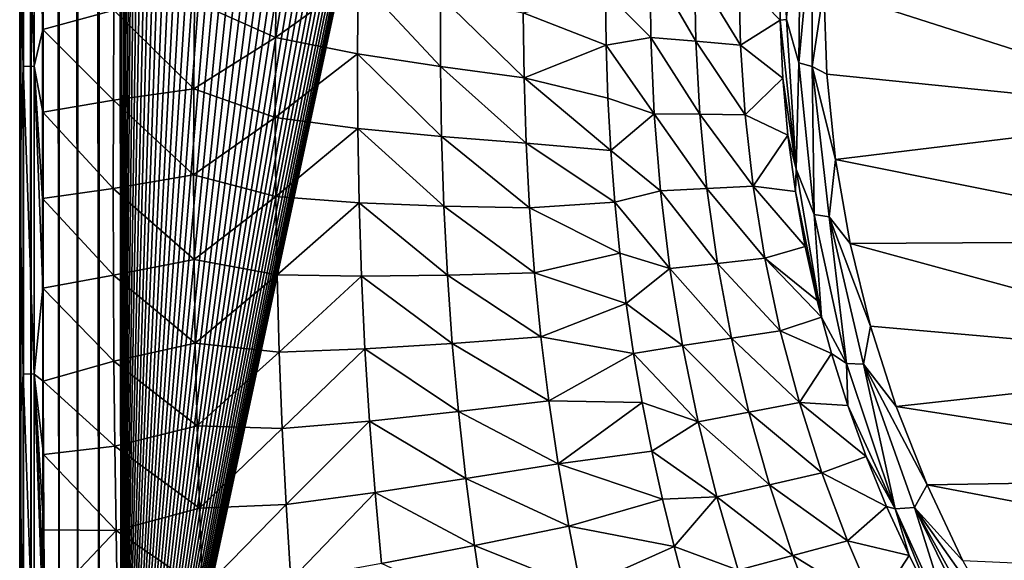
# Model space of a CAD drawing. Header units: metres. Extents: x -23 to 23, y -199 to 23.
# Tile 7 of 112: x -21.22 to -11.42, y -184.59 to -179.21. Entities that reach past the tile are written whole.
import ezdxf

# ---------------------------------------------------------------- set-up
doc = ezdxf.new("R2010")
doc.units = ezdxf.units.M
doc.layers.add('solid_509541_180_SW0001', color=7, linetype='CONTINUOUS')

msp = doc.modelspace()

# ---------------------------------------------------------------- linework, layer by layer
at = {"layer": 'solid_509541_180_SW0001'}
for points in [[(-21.182512, -189, 242.230423), (-21.182512, 0.000142, 242.230423), (-21.209377, -0.00011, 242.00946)], [(-21.107437, -189, 242.439972), (-21.107437, 0.000167, 242.439957), (-21.182512, 0.000142, 242.230423)], [(-21.110292, -189, 242.434082), (-21.107437, -189, 242.439972), (-21.182512, 0.000142, 242.230423)], [(-21.182512, -189, 242.230423), (-21.110292, -189, 242.434082), (-21.182512, 0.000142, 242.230423)], [(-20.987869, -189, 242.627716), (-20.987869, 0.000123, 242.627701), (-21.107437, 0.000167, 242.439957)], [(-21.107437, -189, 242.439972), (-20.987869, -189, 242.627716), (-21.107437, 0.000167, 242.439957)], [(-20.829735, -189, 242.784348), (-20.829735, 0.00002, 242.784348), (-20.987869, 0.000123, 242.627701)], [(-20.987869, -189, 242.627716), (-20.829735, -189, 242.784348), (-20.987869, 0.000123, 242.627701)], [(-20.640867, -189, 242.902145), (-20.640867, -0.000121, 242.902145), (-20.829735, 0.00002, 242.784348)], [(-20.829735, -189, 242.784348), (-20.640867, -189, 242.902145), (-20.829735, 0.00002, 242.784348)], [(-21.184349, -189, 242.222519), (-21.209377, -0.00011, 242.00946), (-21.209377, -94.500061, 242.00946)], [(-21.184349, -189, 242.222519), (-21.182512, -189, 242.230423), (-21.209377, -0.00011, 242.00946)], [(-20.430849, -189, 242.975174), (-20.430624, -0.000278, 242.975235), (-20.640867, -0.000121, 242.902145)], [(-20.640867, -189, 242.902145), (-20.430849, -189, 242.975174), (-20.640867, -0.000121, 242.902145)], [(-20.430849, -189, 242.975174), (-20.209421, -189, 243), (-20.430624, -0.000278, 242.975235)], [(-20.430624, -0.000278, 242.975235), (-20.209421, -189, 243), (-20.209421, -0.000428, 243)], [(-19.85832, -1.201108, 243), (-20.209421, -0.000428, 243), (-20.209421, -189, 243)], [(-19.749578, -2.397916, 243), (-19.85832, -1.201108, 243), (-20.209421, -189, 243)], [(-19.568743, -3.586129, 243), (-19.749578, -2.397916, 243), (-20.209421, -189, 243)], [(-19.316486, -4.761213, 243), (-19.568743, -3.586129, 243), (-20.209421, -189, 243)], [(19.316486, -4.761213, 243), (18.993776, -5.918785, 243), (-20.209421, -189, 243)], [(19.316486, -4.761213, 243), (-20.209421, -189, 243), (20.209421, -189, 243)], [(-18.993776, -5.918785, 243), (-19.316486, -4.761213, 243), (-20.209421, -189, 243)], [(18.993776, -5.918785, 243), (18.601791, -7.054702, 243), (-20.209421, -189, 243)], [(-18.601791, -7.054702, 243), (-18.993776, -5.918785, 243), (-20.209421, -189, 243)], [(18.601791, -7.054702, 243), (18.141941, -8.164902, 243), (-20.209421, -189, 243)], [(-18.141941, -8.164902, 243), (-18.601791, -7.054702, 243), (-20.209421, -189, 243)], [(18.141941, -8.164902, 243), (17.615858, -9.2454, 243), (-20.209421, -189, 243)], [(-17.615858, -9.2454, 243), (-18.141941, -8.164902, 243), (-20.209421, -189, 243)], [(17.615858, -9.2454, 243), (17.025412, -10.292294, 243), (-20.209421, -189, 243)], [(-17.025412, -10.292294, 243), (-17.615858, -9.2454, 243), (-20.209421, -189, 243)], [(17.025412, -10.292294, 243), (16.372877, -11.301532, 243), (-20.209421, -189, 243)], [(-16.372877, -11.301532, 243), (-17.025412, -10.292294, 243), (-20.209421, -189, 243)], [(16.372877, -11.301532, 243), (15.660671, -12.269428, 243), (-20.209421, -189, 243)], [(-15.660671, -12.269428, 243), (-16.372877, -11.301532, 243), (-20.209421, -189, 243)], [(15.660671, -12.269428, 243), (14.891361, -13.19253, 243), (-20.209421, -189, 243)], [(-14.891361, -13.19253, 243), (-15.660671, -12.269428, 243), (-20.209421, -189, 243)], [(14.891361, -13.19253, 243), (14.067702, -14.067531, 243), (-20.209421, -189, 243)], [(-14.067702, -14.067531, 243), (-14.891361, -13.19253, 243), (-20.209421, -189, 243)], [(14.067702, -14.067531, 243), (13.192632, -14.891286, 243), (-20.209421, -189, 243)], [(-13.192632, -14.891286, 243), (-14.067702, -14.067531, 243), (-20.209421, -189, 243)], [(13.192632, -14.891286, 243), (12.269317, -15.660772, 243), (-20.209421, -189, 243)], [(-12.269317, -15.660772, 243), (-13.192632, -14.891286, 243), (-20.209421, -189, 243)], [(12.269317, -15.660772, 243), (11.301332, -16.373013, 243), (-20.209421, -189, 243)], [(-11.301332, -16.373013, 243), (-12.269317, -15.660772, 243), (-20.209421, -189, 243)], [(11.301332, -16.373013, 243), (10.292202, -17.025454, 243), (-20.209421, -189, 243)], [(-10.292202, -17.025454, 243), (-11.301332, -16.373013, 243), (-20.209421, -189, 243)], [(10.292202, -17.025454, 243), (9.245549, -17.61577, 243), (-20.209421, -189, 243)], [(-9.245549, -17.61577, 243), (-10.292202, -17.025454, 243), (-20.209421, -189, 243)], [(9.245549, -17.61577, 243), (8.165118, -18.141846, 243), (-20.209421, -189, 243)], [(-8.165118, -18.141846, 243), (-9.245549, -17.61577, 243), (-20.209421, -189, 243)], [(8.165118, -18.141846, 243), (7.054771, -18.601778, 243), (-20.209421, -189, 243)], [(-7.054771, -18.601778, 243), (-8.165118, -18.141846, 243), (-20.209421, -189, 243)], [(7.054771, -18.601778, 243), (5.918605, -18.993841, 243), (-20.209421, -189, 243)], [(-5.918605, -18.993841, 243), (-7.054771, -18.601778, 243), (-20.209421, -189, 243)], [(5.918605, -18.993841, 243), (4.76099, -19.316536, 243), (-20.209421, -189, 243)], [(-4.76099, -19.316536, 243), (-5.918605, -18.993841, 243), (-20.209421, -189, 243)], [(4.76099, -19.316536, 243), (3.586091, -19.568735, 243), (-20.209421, -189, 243)], [(-3.586091, -19.568735, 243), (-4.76099, -19.316536, 243), (-20.209421, -189, 243)], [(3.586091, -19.568735, 243), (2.39812, -19.749546, 243), (-20.209421, -189, 243)], [(-2.39812, -19.749546, 243), (-3.586091, -19.568735, 243), (-20.209421, -189, 243)], [(2.39812, -19.749546, 243), (1.201424, -19.858311, 243), (-20.209421, -189, 243)], [(-1.201424, -19.858311, 243), (-2.39812, -19.749546, 243), (-20.209421, -189, 243)], [(1.201424, -19.858311, 243), (0, -19.894623, 243), (-20.209421, -189, 243)], [(-1.201424, -19.858311, 243), (-20.209421, -189, 243), (0, -19.894623, 243)], [(-21.221422, -180.807892, 240.736679), (-21.221367, -183.31012, 240.742569), (-21.209377, -94.500061, 242.00946)], [(-21.221369, -178.468857, 240.742416), (-21.221422, -180.807892, 240.736679), (-21.209377, -94.500061, 242.00946)], [(-21.221367, -183.31012, 240.742569), (-21.22117, -185.989609, 240.763351), (-21.209377, -94.500061, 242.00946)], [(-21.22117, -185.989609, 240.763351), (-21.220812, -188.855255, 240.801132), (-21.209377, -94.500061, 242.00946)], [(-21.220812, -188.855255, 240.801132), (-21.220798, -188.927063, 240.802658), (-21.209377, -94.500061, 242.00946)], [(-21.220798, -188.927063, 240.802658), (-21.220776, -189, 240.805008), (-21.209377, -94.500061, 242.00946)], [(-21.220776, -189, 240.805008), (-21.209377, -189, 242.00946), (-21.209377, -94.500061, 242.00946)], [(-21.184349, -189, 242.222519), (-21.209377, -94.500061, 242.00946), (-21.209377, -189, 242.00946)], [(-21.186504, -176.617325, 240.415161), (-21.186621, -179.678162, 240.402802), (-21.221369, -178.468857, 240.742416)], [(-21.077538, -179.677429, 240.083115), (-21.186621, -179.678162, 240.402802), (-21.186504, -176.617325, 240.415161)], [(-21.077421, -176.615662, 240.095459), (-21.077538, -179.677429, 240.083115), (-21.186504, -176.617325, 240.415161)], [(-21.077421, -176.615662, 240.095459), (-20.990841, -179.312775, 239.926025), (-21.077538, -179.677429, 240.083115)], [(-21.077421, -176.615662, 240.095459), (-20.988409, -178.53125, 239.924805), (-20.990841, -179.312775, 239.926025)], [(-13.447526, -178.127853, 228.381531), (-13.462741, -179.642776, 228.792084), (-13.585243, -179.21051, 228.763)], [(-13.326303, -178.174133, 228.340683), (-13.462741, -179.642776, 228.792084), (-13.447526, -178.127853, 228.381531)], [(-13.326303, -178.174133, 228.340683), (-13.330311, -179.678696, 228.745026), (-13.462741, -179.642776, 228.792084)], [(-13.326303, -178.174133, 228.340683), (-13.214658, -178.901901, 228.517563), (-13.330311, -179.678696, 228.745026)], [(-21.186621, -179.678162, 240.402802), (-21.221422, -180.807892, 240.736679), (-21.221369, -178.468857, 240.742416)], [(-20.283012, -179.120209, 238.814484), (-20.990841, -179.312775, 239.926025), (-20.988409, -178.53125, 239.924805)], [(-18.665638, -178.584305, 236.345169), (-18.674868, -179.390762, 236.353119), (-19.481802, -179.033859, 237.579269)], [(-17.851358, -178.801422, 235.11972), (-18.674868, -179.390762, 236.353119), (-18.665638, -178.584305, 236.345169)], [(-14.943762, -178.644318, 230.745789), (-14.93667, -179.3918, 230.835709), (-15.387905, -178.936829, 231.450287)], [(-14.489428, -179.428207, 230.180801), (-14.93667, -179.3918, 230.835709), (-14.943762, -178.644318, 230.745789)], [(-14.501253, -178.717209, 230.071411), (-14.489428, -179.428207, 230.180801), (-14.943762, -178.644318, 230.745789)], [(-14.501253, -178.717209, 230.071411), (-14.059964, -178.79335, 229.391983), (-14.044073, -179.466751, 229.52446)], [(-14.501253, -178.717209, 230.071411), (-14.044073, -179.466751, 229.52446), (-14.489428, -179.428207, 230.180801)], [(-13.650243, -178.64209, 228.698669), (-13.649034, -179.216751, 228.846634), (-14.059964, -178.79335, 229.391983)], [(-13.585243, -179.21051, 228.763), (-13.649034, -179.216751, 228.846634), (-13.650243, -178.64209, 228.698669)], [(-17.851358, -178.801422, 235.11972), (-17.856968, -179.552917, 235.135254), (-18.674868, -179.390762, 236.353119)], [(-17.031132, -179.680389, 233.926651), (-17.856968, -179.552917, 235.135254), (-17.851358, -178.801422, 235.11972)], [(-17.031214, -178.981049, 233.900375), (-17.031132, -179.680389, 233.926651), (-17.851358, -178.801422, 235.11972)], [(-13.649034, -179.216751, 228.846634), (-14.044073, -179.466751, 229.52446), (-14.059964, -178.79335, 229.391983)], [(-13.330311, -179.678696, 228.745026), (-13.214658, -178.901901, 228.517563), (-13.184617, -179.756165, 228.746475)], [(-9.422877, -178.852921, 228.50444), (-9.326947, -180.1483, 228.851547), (-13.214658, -178.901901, 228.517563)], [(-9.326947, -180.1483, 228.851547), (-13.184617, -179.756165, 228.746475), (-13.214658, -178.901901, 228.517563)], [(-16.19932, -179.793259, 232.727264), (-17.031132, -179.680389, 233.926651), (-17.031214, -178.981049, 233.900375)], [(-16.206837, -179.145401, 232.686752), (-16.19932, -179.793259, 232.727264), (-17.031214, -178.981049, 233.900375)], [(-15.387905, -178.936829, 231.450287), (-15.381503, -179.466034, 231.500824), (-16.206837, -179.145401, 232.686752)], [(-14.93667, -179.3918, 230.835709), (-15.381503, -179.466034, 231.500824), (-15.387905, -178.936829, 231.450287)], [(-20.283012, -179.120209, 238.814484), (-20.287678, -180.013855, 238.81575), (-20.990841, -179.312775, 239.926025)], [(-19.488222, -179.902298, 237.583313), (-20.287678, -180.013855, 238.81575), (-20.283012, -179.120209, 238.814484)], [(-19.481802, -179.033859, 237.579269), (-19.488222, -179.902298, 237.583313), (-20.283012, -179.120209, 238.814484)], [(-18.674868, -179.390762, 236.353119), (-19.488222, -179.902298, 237.583313), (-19.481802, -179.033859, 237.579269)], [(-15.381503, -179.466034, 231.500824), (-16.19932, -179.793259, 232.727264), (-16.206837, -179.145401, 232.686752)], [(-13.649034, -179.216751, 228.846634), (-13.62269, -179.794113, 228.994278), (-14.044073, -179.466751, 229.52446)], [(-13.585243, -179.21051, 228.763), (-13.490779, -180.700546, 229.177139), (-13.649034, -179.216751, 228.846634)], [(-13.490779, -180.700546, 229.177139), (-13.62269, -179.794113, 228.994278), (-13.649034, -179.216751, 228.846634)], [(-13.462741, -179.642776, 228.792084), (-13.490779, -180.700546, 229.177139), (-13.585243, -179.21051, 228.763)], [(-21.077538, -179.677429, 240.083115), (-20.990841, -179.312775, 239.926025), (-20.992281, -180.135101, 239.926468)], [(-20.287678, -180.013855, 238.81575), (-20.992281, -180.135101, 239.926468), (-20.990841, -179.312775, 239.926025)], [(-18.674868, -179.390762, 236.353119), (-18.677317, -180.1875, 236.36264), (-19.488222, -179.902298, 237.583313)], [(-17.856968, -179.552917, 235.135254), (-18.677317, -180.1875, 236.36264), (-18.674868, -179.390762, 236.353119)], [(-14.93667, -179.3918, 230.835709), (-14.903801, -180.150894, 230.930191), (-15.381503, -179.466034, 231.500824)], [(-14.449643, -180.154678, 230.295197), (-14.903801, -180.150894, 230.930191), (-14.93667, -179.3918, 230.835709)], [(-14.489428, -179.428207, 230.180801), (-14.449643, -180.154678, 230.295197), (-14.93667, -179.3918, 230.835709)], [(-15.381503, -179.466034, 231.500824), (-15.364381, -179.993011, 231.552841), (-16.19932, -179.793259, 232.727264)], [(-14.903801, -180.150894, 230.930191), (-15.364381, -179.993011, 231.552841), (-15.381503, -179.466034, 231.500824)], [(-14.489428, -179.428207, 230.180801), (-14.044073, -179.466751, 229.52446), (-13.997908, -180.159653, 229.662491)], [(-14.489428, -179.428207, 230.180801), (-13.997908, -180.159653, 229.662491), (-14.449643, -180.154678, 230.295197)], [(-13.62269, -179.794113, 228.994278), (-13.997908, -180.159653, 229.662491), (-14.044073, -179.466751, 229.52446)], [(-17.856968, -179.552917, 235.135254), (-17.853792, -180.297943, 235.152771), (-18.677317, -180.1875, 236.36264)], [(-17.020283, -180.37645, 233.955246), (-17.853792, -180.297943, 235.152771), (-17.856968, -179.552917, 235.135254)], [(-17.031132, -179.680389, 233.926651), (-17.020283, -180.37645, 233.955246), (-17.856968, -179.552917, 235.135254)], [(-21.186621, -179.678162, 240.402802), (-21.186607, -182.739243, 240.404236), (-21.221422, -180.807892, 240.736679)], [(-21.077538, -179.677429, 240.083115), (-21.077524, -182.740387, 240.084534), (-21.186621, -179.678162, 240.402802)], [(-21.077524, -182.740387, 240.084534), (-21.186607, -182.739243, 240.404236), (-21.186621, -179.678162, 240.402802)], [(-21.077538, -179.677429, 240.083115), (-20.992281, -180.135101, 239.926468), (-20.9928, -180.993759, 239.926575)], [(-21.077538, -179.677429, 240.083115), (-20.9928, -180.993759, 239.926575), (-20.991869, -181.88562, 239.925842)], [(-21.077538, -179.677429, 240.083115), (-20.991869, -181.88562, 239.925842), (-21.077524, -182.740387, 240.084534)], [(-16.179043, -180.441147, 232.770386), (-17.020283, -180.37645, 233.955246), (-17.031132, -179.680389, 233.926651)], [(-16.19932, -179.793259, 232.727264), (-16.179043, -180.441147, 232.770386), (-17.031132, -179.680389, 233.926651)], [(-13.462741, -179.642776, 228.792084), (-13.309328, -181.151154, 229.204117), (-13.490779, -180.700546, 229.177139)], [(-13.330311, -179.678696, 228.745026), (-13.309328, -181.151154, 229.204117), (-13.462741, -179.642776, 228.792084)], [(-13.330311, -179.678696, 228.745026), (-13.184617, -179.756165, 228.746475), (-13.096714, -180.604156, 228.973694)], [(-13.330311, -179.678696, 228.745026), (-13.096714, -180.604156, 228.973694), (-13.161307, -181.174652, 229.147873)], [(-13.330311, -179.678696, 228.745026), (-13.161307, -181.174652, 229.147873), (-13.309328, -181.151154, 229.204117)], [(-15.336147, -180.514389, 231.606262), (-16.179043, -180.441147, 232.770386), (-16.19932, -179.793259, 232.727264)], [(-15.364381, -179.993011, 231.552841), (-15.336147, -180.514389, 231.606262), (-16.19932, -179.793259, 232.727264)], [(-13.62269, -179.794113, 228.994278), (-13.571964, -180.362381, 229.138672), (-13.997908, -180.159653, 229.662491)], [(-13.490779, -180.700546, 229.177139), (-13.571964, -180.362381, 229.138672), (-13.62269, -179.794113, 228.994278)], [(-9.326947, -180.1483, 228.851547), (-13.096714, -180.604156, 228.973694), (-13.184617, -179.756165, 228.746475)], [(-19.488222, -179.902298, 237.583313), (-19.489208, -180.757492, 237.588791), (-20.287678, -180.013855, 238.81575)], [(-18.677317, -180.1875, 236.36264), (-19.489208, -180.757492, 237.588791), (-19.488222, -179.902298, 237.583313)], [(-14.903801, -180.150894, 230.930191), (-15.336147, -180.514389, 231.606262), (-15.364381, -179.993011, 231.552841)], [(-20.287678, -180.013855, 238.81575), (-20.289379, -180.892334, 238.817825), (-20.992281, -180.135101, 239.926468)], [(-19.489208, -180.757492, 237.588791), (-20.289379, -180.892334, 238.817825), (-20.287678, -180.013855, 238.81575)], [(-20.289379, -180.892334, 238.817825), (-20.9928, -180.993759, 239.926575), (-20.992281, -180.135101, 239.926468)], [(-18.677317, -180.1875, 236.36264), (-18.672192, -180.974487, 236.3741), (-19.489208, -180.757492, 237.588791)], [(-17.853792, -180.297943, 235.152771), (-18.672192, -180.974487, 236.3741), (-18.677317, -180.1875, 236.36264)], [(-14.903801, -180.150894, 230.930191), (-14.842012, -180.918442, 231.029999), (-15.336147, -180.514389, 231.606262)], [(-14.378655, -180.893494, 230.41507), (-14.842012, -180.918442, 231.029999), (-14.903801, -180.150894, 230.930191)], [(-14.449643, -180.154678, 230.295197), (-14.378655, -180.893494, 230.41507), (-14.903801, -180.150894, 230.930191)], [(-14.449643, -180.154678, 230.295197), (-13.997908, -180.159653, 229.662491), (-13.918111, -180.86908, 229.806183)], [(-14.449643, -180.154678, 230.295197), (-13.918111, -180.86908, 229.806183), (-14.378655, -180.893494, 230.41507)], [(-13.571964, -180.362381, 229.138672), (-13.918111, -180.86908, 229.806183), (-13.997908, -180.159653, 229.662491)], [(-9.326947, -180.1483, 228.851547), (-9.041193, -181.41713, 229.191528), (-13.096714, -180.604156, 228.973694)], [(-17.853792, -180.297943, 235.152771), (-17.840918, -181.035995, 235.172653), (-18.672192, -180.974487, 236.3741)], [(-16.997643, -181.068359, 233.986542), (-17.840918, -181.035995, 235.172653), (-17.853792, -180.297943, 235.152771)], [(-17.020283, -180.37645, 233.955246), (-16.997643, -181.068359, 233.986542), (-17.853792, -180.297943, 235.152771)], [(-16.144899, -181.087784, 232.816406), (-16.997643, -181.068359, 233.986542), (-17.020283, -180.37645, 233.955246)], [(-16.179043, -180.441147, 232.770386), (-16.144899, -181.087784, 232.816406), (-17.020283, -180.37645, 233.955246)], [(-13.571964, -180.362381, 229.138672), (-13.497375, -180.923096, 229.280365), (-13.918111, -180.86908, 229.806183)], [(-13.490779, -180.700546, 229.177139), (-13.497375, -180.923096, 229.280365), (-13.571964, -180.362381, 229.138672)], [(-15.296661, -181.028198, 231.661011), (-16.144899, -181.087784, 232.816406), (-16.179043, -180.441147, 232.770386)], [(-15.336147, -180.514389, 231.606262), (-15.296661, -181.028198, 231.661011), (-16.179043, -180.441147, 232.770386)], [(-14.842012, -180.918442, 231.029999), (-15.296661, -181.028198, 231.661011), (-15.336147, -180.514389, 231.606262)], [(-13.161307, -181.174652, 229.147873), (-13.096714, -180.604156, 228.973694), (-12.951935, -181.441116, 229.197952)], [(-9.041193, -181.41713, 229.191528), (-12.951935, -181.441116, 229.197952), (-13.096714, -180.604156, 228.973694)], [(-19.489208, -180.757492, 237.588791), (-19.484222, -181.600479, 237.595886), (-20.289379, -180.892334, 238.817825)], [(-18.672192, -180.974487, 236.3741), (-19.484222, -181.600479, 237.595886), (-19.489208, -180.757492, 237.588791)], [(-13.490779, -180.700546, 229.177139), (-13.238444, -182.176117, 229.594559), (-13.497375, -180.923096, 229.280365)], [(-13.309328, -181.151154, 229.204117), (-13.238444, -182.176117, 229.594559), (-13.490779, -180.700546, 229.177139)], [(-21.186607, -182.739243, 240.404236), (-21.221367, -183.31012, 240.742569), (-21.221422, -180.807892, 240.736679)], [(-14.378655, -180.893494, 230.41507), (-13.918111, -180.86908, 229.806183), (-13.801956, -181.588776, 229.954483)], [(-13.400239, -181.470886, 229.418091), (-13.801956, -181.588776, 229.954483), (-13.918111, -180.86908, 229.806183)], [(-13.497375, -180.923096, 229.280365), (-13.400239, -181.470886, 229.418091), (-13.918111, -180.86908, 229.806183)], [(-20.289379, -180.892334, 238.817825), (-20.287834, -181.757385, 238.820816), (-20.9928, -180.993759, 239.926575)], [(-19.484222, -181.600479, 237.595886), (-20.287834, -181.757385, 238.820816), (-20.289379, -180.892334, 238.817825)], [(-18.672192, -180.974487, 236.3741), (-18.658886, -181.752167, 236.387711), (-19.484222, -181.600479, 237.595886)], [(-17.840918, -181.035995, 235.172653), (-18.658886, -181.752167, 236.387711), (-18.672192, -180.974487, 236.3741)], [(-14.842012, -180.918442, 231.029999), (-14.748867, -181.689423, 231.134918), (-15.296661, -181.028198, 231.661011)], [(-14.378655, -180.893494, 230.41507), (-14.273894, -181.638962, 230.539856), (-14.842012, -180.918442, 231.029999)], [(-14.273894, -181.638962, 230.539856), (-14.748867, -181.689423, 231.134918), (-14.842012, -180.918442, 231.029999)], [(-14.378655, -180.893494, 230.41507), (-13.801956, -181.588776, 229.954483), (-14.273894, -181.638962, 230.539856)], [(-13.497375, -180.923096, 229.280365), (-13.238444, -182.176117, 229.594559), (-13.400239, -181.470886, 229.418091)], [(-20.287834, -181.757385, 238.820816), (-20.991869, -181.88562, 239.925842), (-20.9928, -180.993759, 239.926575)], [(-17.840918, -181.035995, 235.172653), (-17.817642, -181.766953, 235.195099), (-18.658886, -181.752167, 236.387711)], [(-16.962444, -181.755341, 234.02066), (-17.817642, -181.766953, 235.195099), (-17.840918, -181.035995, 235.172653)], [(-16.997643, -181.068359, 233.986542), (-16.962444, -181.755341, 234.02066), (-17.840918, -181.035995, 235.172653)], [(-16.096073, -181.731766, 232.865387), (-16.962444, -181.755341, 234.02066), (-16.997643, -181.068359, 233.986542)], [(-16.144899, -181.087784, 232.816406), (-16.096073, -181.731766, 232.865387), (-16.997643, -181.068359, 233.986542)], [(-15.296661, -181.028198, 231.661011), (-15.245681, -181.535904, 231.717194), (-16.144899, -181.087784, 232.816406)], [(-14.748867, -181.689423, 231.134918), (-15.245681, -181.535904, 231.717194), (-15.296661, -181.028198, 231.661011)], [(-15.245681, -181.535904, 231.717194), (-16.096073, -181.731766, 232.865387), (-16.144899, -181.087784, 232.816406)], [(-13.309328, -181.151154, 229.204117), (-12.987956, -182.636734, 229.613632), (-13.238444, -182.176117, 229.594559)], [(-13.161307, -181.174652, 229.147873), (-12.987956, -182.636734, 229.613632), (-13.309328, -181.151154, 229.204117)], [(-13.161307, -181.174652, 229.147873), (-12.951935, -181.441116, 229.197952), (-12.750803, -182.262711, 229.418106)], [(-13.161307, -181.174652, 229.147873), (-12.750803, -182.262711, 229.418106), (-12.819939, -182.643692, 229.544434)], [(-13.161307, -181.174652, 229.147873), (-12.819939, -182.643692, 229.544434), (-12.987956, -182.636734, 229.613632)], [(-13.400239, -181.470886, 229.418091), (-13.280446, -182.00972, 229.553009), (-13.801956, -181.588776, 229.954483)], [(-13.400239, -181.470886, 229.418091), (-13.238444, -182.176117, 229.594559), (-13.280446, -182.00972, 229.553009)], [(-9.041193, -181.41713, 229.191528), (-8.571366, -182.633911, 229.517563), (-12.951935, -181.441116, 229.197952)], [(-8.571366, -182.633911, 229.517563), (-12.750803, -182.262711, 229.418106), (-12.951935, -181.441116, 229.197952)], [(-15.245681, -181.535904, 231.717194), (-15.182932, -182.039154, 231.774933), (-16.096073, -181.731766, 232.865387)], [(-14.748867, -181.689423, 231.134918), (-15.182932, -182.039154, 231.774933), (-15.245681, -181.535904, 231.717194)], [(-19.484222, -181.600479, 237.595886), (-19.472902, -182.432938, 237.604736), (-20.287834, -181.757385, 238.820816)], [(-18.658886, -181.752167, 236.387711), (-19.472902, -182.432938, 237.604736), (-19.484222, -181.600479, 237.595886)], [(-14.273894, -181.638962, 230.539856), (-14.134174, -182.383926, 230.668228), (-14.748867, -181.689423, 231.134918)], [(-14.273894, -181.638962, 230.539856), (-13.801956, -181.588776, 229.954483), (-13.648153, -182.310379, 230.105591)], [(-14.273894, -181.638962, 230.539856), (-13.648153, -182.310379, 230.105591), (-14.134174, -182.383926, 230.668228)], [(-13.238444, -182.176117, 229.594559), (-13.648153, -182.310379, 230.105591), (-13.801956, -181.588776, 229.954483)], [(-13.280446, -182.00972, 229.553009), (-13.238444, -182.176117, 229.594559), (-13.801956, -181.588776, 229.954483)], [(-20.287834, -181.757385, 238.820816), (-20.282854, -182.61145, 238.824783), (-20.991869, -181.88562, 239.925842)], [(-19.472902, -182.432938, 237.604736), (-20.282854, -182.61145, 238.824783), (-20.287834, -181.757385, 238.820816)], [(-18.658886, -181.752167, 236.387711), (-18.637018, -182.5215, 236.403564), (-19.472902, -182.432938, 237.604736)], [(-17.817642, -181.766953, 235.195099), (-18.637018, -182.5215, 236.403564), (-18.658886, -181.752167, 236.387711)], [(-17.817642, -181.766953, 235.195099), (-17.78356, -182.490982, 235.220169), (-18.637018, -182.5215, 236.403564)], [(-16.962444, -181.755341, 234.02066), (-16.914267, -182.436813, 234.057571), (-17.817642, -181.766953, 235.195099)], [(-16.914267, -182.436813, 234.057571), (-17.78356, -182.490982, 235.220169), (-17.817642, -181.766953, 235.195099)], [(-16.096073, -181.731766, 232.865387), (-16.032141, -182.371735, 232.91716), (-16.962444, -181.755341, 234.02066)], [(-16.032141, -182.371735, 232.91716), (-16.914267, -182.436813, 234.057571), (-16.962444, -181.755341, 234.02066)], [(-15.182932, -182.039154, 231.774933), (-16.032141, -182.371735, 232.91716), (-16.096073, -181.731766, 232.865387)], [(-14.748867, -181.689423, 231.134918), (-14.623255, -182.457794, 231.243988), (-15.182932, -182.039154, 231.774933)], [(-14.134174, -182.383926, 230.668228), (-14.623255, -182.457794, 231.243988), (-14.748867, -181.689423, 231.134918)], [(-21.077524, -182.740387, 240.084534), (-20.991869, -181.88562, 239.925842), (-20.988871, -182.812042, 239.923676)], [(-20.282854, -182.61145, 238.824783), (-20.988871, -182.812042, 239.923676), (-20.991869, -181.88562, 239.925842)], [(-15.182932, -182.039154, 231.774933), (-15.108809, -182.535446, 231.833817), (-16.032141, -182.371735, 232.91716)], [(-14.623255, -182.457794, 231.243988), (-15.108809, -182.535446, 231.833817), (-15.182932, -182.039154, 231.774933)], [(-13.238444, -182.176117, 229.594559), (-13.139296, -182.536148, 229.684311), (-13.648153, -182.310379, 230.105591)], [(-12.987956, -182.636734, 229.613632), (-13.139296, -182.536148, 229.684311), (-13.238444, -182.176117, 229.594559)], [(-14.134174, -182.383926, 230.668228), (-13.648153, -182.310379, 230.105591), (-13.457613, -183.024826, 230.257324)], [(-13.139296, -182.536148, 229.684311), (-13.457613, -183.024826, 230.257324), (-13.648153, -182.310379, 230.105591)], [(-12.819939, -182.643692, 229.544434), (-12.750803, -182.262711, 229.418106), (-12.494977, -183.065201, 229.633118)], [(-8.571366, -182.633911, 229.517563), (-12.494977, -183.065201, 229.633118), (-12.750803, -182.262711, 229.418106)], [(-19.472902, -182.432938, 237.604736), (-19.455107, -183.257095, 237.615372), (-20.282854, -182.61145, 238.824783)], [(-18.637018, -182.5215, 236.403564), (-19.455107, -183.257095, 237.615372), (-19.472902, -182.432938, 237.604736)], [(-16.914267, -182.436813, 234.057571), (-16.853121, -183.112381, 234.097168), (-17.78356, -182.490982, 235.220169)], [(-16.032141, -182.371735, 232.91716), (-15.953186, -183.006424, 232.971481), (-16.914267, -182.436813, 234.057571)], [(-15.953186, -183.006424, 232.971481), (-16.853121, -183.112381, 234.097168), (-16.914267, -182.436813, 234.057571)], [(-15.108809, -182.535446, 231.833817), (-15.953186, -183.006424, 232.971481), (-16.032141, -182.371735, 232.91716)], [(-14.134174, -182.383926, 230.668228), (-13.96035, -183.120804, 230.798492), (-14.623255, -182.457794, 231.243988)], [(-14.134174, -182.383926, 230.668228), (-13.457613, -183.024826, 230.257324), (-13.96035, -183.120804, 230.798492)], [(-18.637018, -182.5215, 236.403564), (-18.606503, -183.283752, 236.421646), (-19.455107, -183.257095, 237.615372)], [(-17.78356, -182.490982, 235.220169), (-18.606503, -183.283752, 236.421646), (-18.637018, -182.5215, 236.403564)], [(-17.78356, -182.490982, 235.220169), (-17.738626, -183.208542, 235.247772), (-18.606503, -183.283752, 236.421646)], [(-16.853121, -183.112381, 234.097168), (-17.738626, -183.208542, 235.247772), (-17.78356, -182.490982, 235.220169)], [(-15.108809, -182.535446, 231.833817), (-15.023669, -183.024857, 231.893646), (-15.953186, -183.006424, 232.971481)], [(-14.623255, -182.457794, 231.243988), (-14.465946, -183.217377, 231.355896), (-15.108809, -182.535446, 231.833817)], [(-14.465946, -183.217377, 231.355896), (-15.023669, -183.024857, 231.893646), (-15.108809, -182.535446, 231.833817)], [(-13.96035, -183.120804, 230.798492), (-14.465946, -183.217377, 231.355896), (-14.623255, -182.457794, 231.243988)], [(-13.139296, -182.536148, 229.684311), (-12.976498, -183.053925, 229.81308), (-13.457613, -183.024826, 230.257324)], [(-12.987956, -182.636734, 229.613632), (-12.976498, -183.053925, 229.81308), (-13.139296, -182.536148, 229.684311)], [(-20.282854, -182.61145, 238.824783), (-20.274366, -183.457535, 238.829742), (-20.988871, -182.812042, 239.923676)], [(-19.455107, -183.257095, 237.615372), (-20.274366, -183.457535, 238.829742), (-20.282854, -182.61145, 238.824783)], [(-12.987956, -182.636734, 229.613632), (-12.504032, -184.083038, 230.017319), (-12.976498, -183.053925, 229.81308)], [(-12.819939, -182.643692, 229.544434), (-12.504032, -184.083038, 230.017319), (-12.987956, -182.636734, 229.613632)], [(-12.819939, -182.643692, 229.544434), (-12.494977, -183.065201, 229.633118), (-12.186817, -183.844894, 229.842041)], [(-12.819939, -182.643692, 229.544434), (-12.186817, -183.844894, 229.842041), (-12.310643, -184.068054, 229.930222)], [(-12.819939, -182.643692, 229.544434), (-12.310643, -184.068054, 229.930222), (-12.504032, -184.083038, 230.017319)], [(-8.571366, -182.633911, 229.517563), (-7.926976, -183.773788, 229.822983), (-12.494977, -183.065201, 229.633118)], [(-21.186607, -182.739243, 240.404236), (-21.186405, -185.800156, 240.425613), (-21.221367, -183.31012, 240.742569)], [(-21.077322, -185.803406, 240.105927), (-21.186405, -185.800156, 240.425613), (-21.186607, -182.739243, 240.404236)], [(-21.077524, -182.740387, 240.084534), (-21.077322, -185.803406, 240.105927), (-21.186607, -182.739243, 240.404236)], [(-21.077524, -182.740387, 240.084534), (-20.988871, -182.812042, 239.923676), (-20.985134, -183.541901, 239.921204)], [(-21.077524, -182.740387, 240.084534), (-20.985134, -183.541901, 239.921204), (-20.980093, -184.292831, 239.918121)], [(-21.077524, -182.740387, 240.084534), (-20.980093, -184.292831, 239.918121), (-20.973742, -185.051071, 239.914459)], [(-21.077524, -182.740387, 240.084534), (-20.973742, -185.051071, 239.914459), (-20.966125, -185.803589, 239.910233)], [(-21.077524, -182.740387, 240.084534), (-20.966125, -185.803589, 239.910233), (-21.077322, -185.803406, 240.105927)], [(-20.274366, -183.457535, 238.829742), (-20.985134, -183.541901, 239.921204), (-20.988871, -182.812042, 239.923676)], [(-15.953186, -183.006424, 232.971481), (-15.859797, -183.634827, 233.028), (-16.853121, -183.112381, 234.097168)], [(-15.023669, -183.024857, 231.893646), (-15.859797, -183.634827, 233.028), (-15.953186, -183.006424, 232.971481)], [(-15.023669, -183.024857, 231.893646), (-14.927689, -183.509064, 231.954483), (-15.859797, -183.634827, 233.028)], [(-14.465946, -183.217377, 231.355896), (-14.927689, -183.509064, 231.954483), (-15.023669, -183.024857, 231.893646)], [(-13.96035, -183.120804, 230.798492), (-13.457613, -183.024826, 230.257324), (-13.233415, -183.723846, 230.407532)], [(-12.793622, -183.560043, 229.938629), (-13.233415, -183.723846, 230.407532), (-13.457613, -183.024826, 230.257324)], [(-12.976498, -183.053925, 229.81308), (-12.793622, -183.560043, 229.938629), (-13.457613, -183.024826, 230.257324)], [(-16.853121, -183.112381, 234.097168), (-16.779449, -183.781891, 234.139206), (-17.738626, -183.208542, 235.247772)], [(-15.859797, -183.634827, 233.028), (-16.779449, -183.781891, 234.139206), (-16.853121, -183.112381, 234.097168)], [(-13.96035, -183.120804, 230.798492), (-13.75519, -183.842926, 230.928955), (-14.465946, -183.217377, 231.355896)], [(-13.96035, -183.120804, 230.798492), (-13.233415, -183.723846, 230.407532), (-13.75519, -183.842926, 230.928955)], [(-12.504032, -184.083038, 230.017319), (-12.793622, -183.560043, 229.938629), (-12.976498, -183.053925, 229.81308)], [(-7.926976, -183.773788, 229.822983), (-12.186817, -183.844894, 229.842041), (-12.494977, -183.065201, 229.633118)], [(-17.738626, -183.208542, 235.247772), (-18.567528, -184.040527, 236.441925), (-18.606503, -183.283752, 236.421646)], [(-17.738626, -183.208542, 235.247772), (-17.683149, -183.920334, 235.277832), (-18.567528, -184.040527, 236.441925)], [(-16.779449, -183.781891, 234.139206), (-17.683149, -183.920334, 235.277832), (-17.738626, -183.208542, 235.247772)], [(-14.465946, -183.217377, 231.355896), (-14.279411, -183.962936, 231.469284), (-14.927689, -183.509064, 231.954483)], [(-13.75519, -183.842926, 230.928955), (-14.279411, -183.962936, 231.469284), (-14.465946, -183.217377, 231.355896)], [(-21.186405, -185.800156, 240.425613), (-21.22117, -185.989609, 240.763351), (-21.221367, -183.31012, 240.742569)], [(-19.455107, -183.257095, 237.615372), (-19.430916, -184.075562, 237.627777), (-20.274366, -183.457535, 238.829742)], [(-18.606503, -183.283752, 236.421646), (-19.430916, -184.075562, 237.627777), (-19.455107, -183.257095, 237.615372)], [(-18.606503, -183.283752, 236.421646), (-18.567528, -184.040527, 236.441925), (-19.430916, -184.075562, 237.627777)], [(-20.274366, -183.457535, 238.829742), (-20.262413, -184.29895, 238.835724), (-20.985134, -183.541901, 239.921204)], [(-19.430916, -184.075562, 237.627777), (-20.262413, -184.29895, 238.835724), (-20.274366, -183.457535, 238.829742)], [(-14.927689, -183.509064, 231.954483), (-14.821714, -183.986511, 232.015976), (-15.859797, -183.634827, 233.028)], [(-14.279411, -183.962936, 231.469284), (-14.821714, -183.986511, 232.015976), (-14.927689, -183.509064, 231.954483)], [(-20.262413, -184.29895, 238.835724), (-20.980093, -184.292831, 239.918121), (-20.985134, -183.541901, 239.921204)], [(-12.793622, -183.560043, 229.938629), (-12.589857, -184.058258, 230.062042), (-13.233415, -183.723846, 230.407532)], [(-12.504032, -184.083038, 230.017319), (-12.589857, -184.058258, 230.062042), (-12.793622, -183.560043, 229.938629)], [(-15.859797, -183.634827, 233.028), (-15.752851, -184.256332, 233.086411), (-16.779449, -183.781891, 234.139206)], [(-14.821714, -183.986511, 232.015976), (-15.752851, -184.256332, 233.086411), (-15.859797, -183.634827, 233.028)], [(-13.75519, -183.842926, 230.928955), (-13.233415, -183.723846, 230.407532), (-12.979188, -184.402023, 230.554779)], [(-12.589857, -184.058258, 230.062042), (-12.979188, -184.402023, 230.554779), (-13.233415, -183.723846, 230.407532)], [(-16.779449, -183.781891, 234.139206), (-16.693933, -184.445618, 234.183517), (-17.683149, -183.920334, 235.277832)], [(-15.752851, -184.256332, 233.086411), (-16.693933, -184.445618, 234.183517), (-16.779449, -183.781891, 234.139206)], [(-7.926976, -183.773788, 229.822983), (-7.121356, -184.813293, 230.101517), (-12.186817, -183.844894, 229.842041)], [(-17.683149, -183.920334, 235.277832), (-18.520452, -184.793716, 236.46431), (-18.567528, -184.040527, 236.441925)], [(-17.683149, -183.920334, 235.277832), (-17.617638, -184.627426, 235.310196), (-18.520452, -184.793716, 236.46431)], [(-16.693933, -184.445618, 234.183517), (-17.617638, -184.627426, 235.310196), (-17.683149, -183.920334, 235.277832)], [(-13.75519, -183.842926, 230.928955), (-13.521896, -184.546204, 231.058472), (-14.279411, -183.962936, 231.469284)], [(-13.75519, -183.842926, 230.928955), (-12.979188, -184.402023, 230.554779), (-13.521896, -184.546204, 231.058472)], [(-12.310643, -184.068054, 229.930222), (-12.186817, -183.844894, 229.842041), (-11.829095, -184.59819, 230.043884)], [(-7.121356, -184.813293, 230.101517), (-11.829095, -184.59819, 230.043884), (-12.186817, -183.844894, 229.842041)], [(-14.821714, -183.986511, 232.015976), (-14.706265, -184.45752, 232.078033), (-15.752851, -184.256332, 233.086411)], [(-14.279411, -183.962936, 231.469284), (-14.706265, -184.45752, 232.078033), (-14.821714, -183.986511, 232.015976)], [(-14.279411, -183.962936, 231.469284), (-14.066459, -184.69162, 231.583267), (-14.706265, -184.45752, 232.078033)], [(-13.521896, -184.546204, 231.058472), (-14.066459, -184.69162, 231.583267), (-14.279411, -183.962936, 231.469284)], [(-19.430916, -184.075562, 237.627777), (-19.400557, -184.891159, 237.641907), (-20.262413, -184.29895, 238.835724)], [(-18.567528, -184.040527, 236.441925), (-19.400557, -184.891159, 237.641907), (-19.430916, -184.075562, 237.627777)], [(-18.567528, -184.040527, 236.441925), (-18.520452, -184.793716, 236.46431), (-19.400557, -184.891159, 237.641907)], [(-12.589857, -184.058258, 230.062042), (-12.365718, -184.547363, 230.183075), (-12.979188, -184.402023, 230.554779)], [(-12.504032, -184.083038, 230.017319), (-12.365718, -184.547363, 230.183075), (-12.589857, -184.058258, 230.062042)], [(-12.310643, -184.068054, 229.930222), (-11.869178, -185.476807, 230.413315), (-12.504032, -184.083038, 230.017319)], [(-12.504032, -184.083038, 230.017319), (-11.869178, -185.476807, 230.413315), (-12.119266, -185.031219, 230.302887)], [(-12.504032, -184.083038, 230.017319), (-12.119266, -185.031219, 230.302887), (-12.365718, -184.547363, 230.183075)], [(-12.310643, -184.068054, 229.930222), (-11.643311, -185.431732, 230.301392), (-11.869178, -185.476807, 230.413315)], [(-12.310643, -184.068054, 229.930222), (-11.829095, -184.59819, 230.043884), (-11.424391, -185.321884, 230.237793)], [(-11.57014, -185.39801, 230.273285), (-12.310643, -184.068054, 229.930222), (-11.424391, -185.321884, 230.237793)], [(-11.57014, -185.39801, 230.273285), (-11.643311, -185.431732, 230.301392), (-12.310643, -184.068054, 229.930222)], [(-20.262413, -184.29895, 238.835724), (-20.973742, -185.051071, 239.914459), (-20.980093, -184.292831, 239.918121)], [(-20.262413, -184.29895, 238.835724), (-20.247099, -185.13916, 238.842682), (-20.973742, -185.051071, 239.914459)], [(-19.400557, -184.891159, 237.641907), (-20.247099, -185.13916, 238.842682), (-20.262413, -184.29895, 238.835724)], [(-15.752851, -184.256332, 233.086411), (-15.633212, -184.871033, 233.146545), (-16.693933, -184.445618, 234.183517)], [(-14.706265, -184.45752, 232.078033), (-15.633212, -184.871033, 233.146545), (-15.752851, -184.256332, 233.086411)], [(-13.521896, -184.546204, 231.058472), (-12.979188, -184.402023, 230.554779), (-12.697262, -185.058411, 230.69873)], [(-12.365718, -184.547363, 230.183075), (-12.697262, -185.058411, 230.69873), (-12.979188, -184.402023, 230.554779)], [(-16.693933, -184.445618, 234.183517), (-16.597258, -185.104279, 234.22995), (-17.617638, -184.627426, 235.310196)], [(-15.633212, -184.871033, 233.146545), (-16.597258, -185.104279, 234.22995), (-16.693933, -184.445618, 234.183517)], [(-14.706265, -184.45752, 232.078033), (-14.58119, -184.92453, 232.140915), (-15.633212, -184.871033, 233.146545)], [(-14.066459, -184.69162, 231.583267), (-14.58119, -184.92453, 232.140915), (-14.706265, -184.45752, 232.078033)], [(-13.521896, -184.546204, 231.058472), (-13.262482, -185.230545, 231.186859), (-14.066459, -184.69162, 231.583267)], [(-13.521896, -184.546204, 231.058472), (-12.697262, -185.058411, 230.69873), (-13.262482, -185.230545, 231.186859)], [(-12.365718, -184.547363, 230.183075), (-12.119266, -185.031219, 230.302887), (-12.697262, -185.058411, 230.69873)]]:
    msp.add_3dface(points, dxfattribs=at)

doc.saveas('drawing.dxf')
